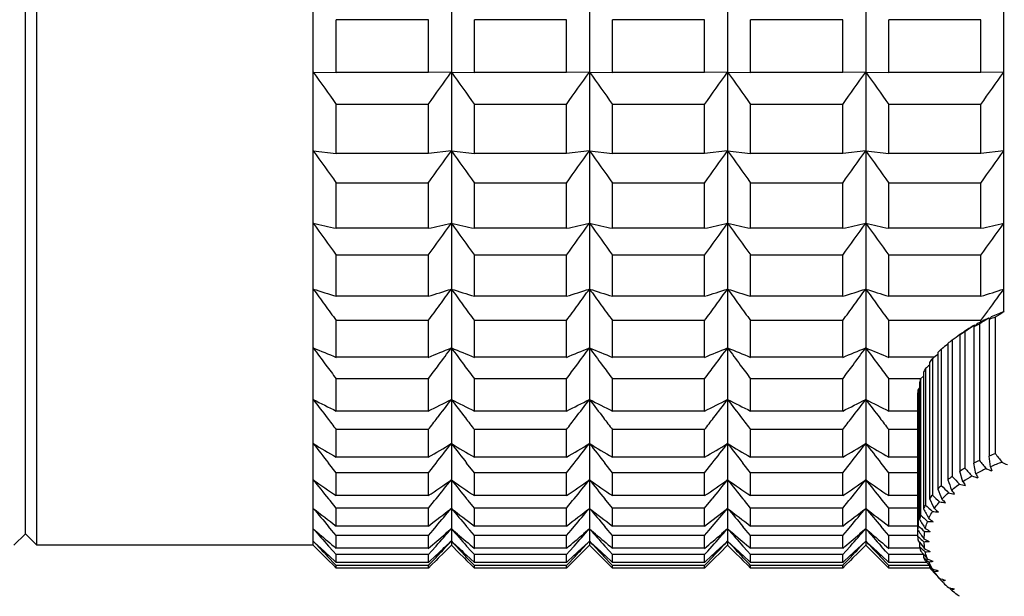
# Model space of a CAD drawing. Header units: millimetres. Extents: x 7 to 224, y -1107 to -1014.
# Tile 4 of 23: x 80 to 97, y -1094 to -1084. Entities that reach past the tile are written whole.
import ezdxf

# ---------------------------------------------------------------- set-up
doc = ezdxf.new("R2010")
doc.units = ezdxf.units.MM
doc.header["$LTSCALE"] = 16.335
doc.layers.get('0').update_dxf_attribs({"linetype": 'CONTINUOUS'})

msp = doc.modelspace()

# ---------------------------------------------------------------- linework, layer by layer
at = {"color": 3, "linetype": 'Continuous'}
for p, q in [((79.883, -1093.419), (79.883, -1034.819)), ((79.683, -1093.219), (79.683, -1035.019)), ((79.483, -1093.419), (79.683, -1093.219)), ((79.683, -1093.219), (79.883, -1093.419)), ((84.683, -1093.419), (79.883, -1093.419))]:
    msp.add_line(p, q, dxfattribs=at)
at = {"color": 7, "linetype": 'Continuous'}
for p, q in [((84.683, -1093.419), (84.683, -1034.819)), ((87.083, -1034.819), (87.083, -1093.419)), ((89.483, -1034.819), (89.483, -1093.419)), ((91.883, -1034.819), (91.883, -1093.419)), ((94.283, -1034.819), (94.283, -1093.419)), ((96.683, -1089.359), (96.683, -1034.819)), ((85.083, -1085.205), (85.083, -1084.286)), ((86.683, -1084.286), (85.083, -1084.286)), ((86.683, -1085.205), (86.683, -1084.286)), ((87.483, -1085.205), (87.483, -1084.286)), ((89.083, -1084.286), (87.483, -1084.286)), ((89.083, -1085.205), (89.083, -1084.286)), ((89.883, -1085.205), (89.883, -1084.286)), ((91.483, -1084.286), (89.883, -1084.286)), ((91.483, -1085.205), (91.483, -1084.286)), ((92.283, -1085.205), (92.283, -1084.286)), ((93.883, -1084.286), (92.283, -1084.286)), ((93.883, -1085.205), (93.883, -1084.286)), ((94.683, -1085.205), (94.683, -1084.286)), ((96.283, -1084.286), (94.683, -1084.286)), ((96.283, -1085.205), (96.283, -1084.286)), ((84.683, -1085.195), (85.083, -1085.205)), ((86.683, -1085.205), (85.083, -1085.205)), ((87.083, -1085.195), (86.683, -1085.205)), ((87.083, -1085.195), (87.483, -1085.205)), ((89.083, -1085.205), (87.483, -1085.205)), ((89.483, -1085.195), (89.083, -1085.205)), ((89.483, -1085.195), (89.883, -1085.205)), ((91.483, -1085.205), (89.883, -1085.205)), ((91.883, -1085.195), (91.483, -1085.205)), ((91.883, -1085.195), (92.283, -1085.205)), ((93.883, -1085.205), (92.283, -1085.205)), ((94.283, -1085.195), (93.883, -1085.205)), ((94.283, -1085.195), (94.683, -1085.205)), ((96.283, -1085.205), (94.683, -1085.205)), ((96.683, -1085.195), (96.283, -1085.205)), ((85.083, -1086.613), (85.083, -1085.757)), ((86.683, -1085.757), (85.083, -1085.757)), ((86.683, -1086.613), (86.683, -1085.757)), ((87.483, -1086.613), (87.483, -1085.757)), ((89.083, -1085.757), (87.483, -1085.757)), ((89.083, -1086.613), (89.083, -1085.757)), ((89.883, -1086.613), (89.883, -1085.757)), ((91.483, -1085.757), (89.883, -1085.757)), ((91.483, -1086.613), (91.483, -1085.757)), ((92.283, -1086.613), (92.283, -1085.757)), ((93.883, -1085.757), (92.283, -1085.757)), ((93.883, -1086.613), (93.883, -1085.757)), ((94.683, -1086.613), (94.683, -1085.757)), ((96.283, -1085.757), (94.683, -1085.757)), ((96.283, -1086.613), (96.283, -1085.757)), ((84.683, -1086.564), (85.083, -1086.613)), ((86.683, -1086.613), (85.083, -1086.613)), ((87.083, -1086.564), (86.683, -1086.613)), ((87.083, -1086.564), (87.483, -1086.613)), ((89.083, -1086.613), (87.483, -1086.613)), ((89.483, -1086.564), (89.083, -1086.613)), ((89.483, -1086.564), (89.883, -1086.613)), ((91.483, -1086.613), (89.883, -1086.613)), ((91.883, -1086.564), (91.483, -1086.613)), ((91.883, -1086.564), (92.283, -1086.613)), ((93.883, -1086.613), (92.283, -1086.613)), ((94.283, -1086.564), (93.883, -1086.613)), ((94.283, -1086.564), (94.683, -1086.613)), ((96.283, -1086.613), (94.683, -1086.613)), ((96.683, -1086.564), (96.283, -1086.613)), ((85.083, -1087.911), (85.083, -1087.124)), ((86.683, -1087.124), (85.083, -1087.124)), ((86.683, -1087.911), (86.683, -1087.124)), ((87.483, -1087.911), (87.483, -1087.124)), ((89.083, -1087.124), (87.483, -1087.124)), ((89.083, -1087.911), (89.083, -1087.124)), ((89.883, -1087.911), (89.883, -1087.124)), ((91.483, -1087.124), (89.883, -1087.124)), ((91.483, -1087.911), (91.483, -1087.124)), ((92.283, -1087.911), (92.283, -1087.124)), ((93.883, -1087.124), (92.283, -1087.124)), ((93.883, -1087.911), (93.883, -1087.124)), ((94.683, -1087.911), (94.683, -1087.124)), ((96.283, -1087.124), (94.683, -1087.124)), ((96.283, -1087.911), (96.283, -1087.124)), ((86.683, -1087.911), (85.083, -1087.911)), ((89.083, -1087.911), (87.483, -1087.911)), ((91.483, -1087.911), (89.883, -1087.911)), ((93.883, -1087.911), (92.283, -1087.911)), ((96.283, -1087.911), (94.683, -1087.911)), ((85.083, -1089.093), (85.083, -1088.378)), ((86.683, -1088.378), (85.083, -1088.378)), ((86.683, -1089.093), (86.683, -1088.378)), ((87.483, -1089.093), (87.483, -1088.378)), ((89.083, -1088.378), (87.483, -1088.378)), ((89.083, -1089.093), (89.083, -1088.378)), ((89.883, -1089.093), (89.883, -1088.378)), ((91.483, -1088.378), (89.883, -1088.378)), ((91.483, -1089.093), (91.483, -1088.378)), ((92.283, -1089.093), (92.283, -1088.378)), ((93.883, -1088.378), (92.283, -1088.378)), ((93.883, -1089.093), (93.883, -1088.378)), ((94.683, -1089.093), (94.683, -1088.378)), ((96.283, -1088.378), (94.683, -1088.378)), ((96.283, -1089.093), (96.283, -1088.378)), ((86.683, -1089.093), (85.083, -1089.093)), ((89.083, -1089.093), (87.483, -1089.093)), ((91.483, -1089.093), (89.883, -1089.093)), ((93.883, -1089.093), (92.283, -1089.093)), ((96.283, -1089.093), (94.683, -1089.093)), ((85.083, -1090.153), (85.083, -1089.514)), ((86.683, -1089.514), (85.083, -1089.514)), ((86.683, -1090.153), (86.683, -1089.514)), ((87.483, -1090.153), (87.483, -1089.514)), ((89.083, -1089.514), (87.483, -1089.514)), ((89.083, -1090.153), (89.083, -1089.514)), ((89.883, -1090.153), (89.883, -1089.514)), ((91.483, -1089.514), (89.883, -1089.514)), ((91.483, -1090.153), (91.483, -1089.514)), ((92.283, -1090.153), (92.283, -1089.514)), ((93.883, -1089.514), (92.283, -1089.514)), ((93.883, -1090.153), (93.883, -1089.514)), ((94.683, -1090.153), (94.683, -1089.514)), ((96.283, -1089.514), (94.683, -1089.514)), ((96.257, -1089.574), (96.257, -1091.944)), ((96.283, -1089.514), (96.351, -1089.421)), ((96.283, -1089.538), (96.283, -1089.514)), ((96.42, -1089.471), (96.413, -1089.475)), ((96.415, -1089.473), (96.42, -1089.471)), ((96.42, -1089.471), (96.444, -1089.475)), ((96.427, -1089.498), (96.437, -1089.484)), ((96.427, -1089.498), (96.427, -1091.868)), ((96.534, -1089.454), (96.534, -1091.825)), ((95.927, -1089.753), (95.918, -1089.759)), ((95.956, -1089.733), (95.927, -1089.753)), ((95.928, -1089.755), (95.943, -1089.744)), ((95.943, -1089.744), (95.948, -1089.74)), ((95.948, -1089.74), (95.958, -1089.733)), ((95.956, -1089.733), (95.958, -1089.733)), ((95.958, -1089.733), (95.966, -1089.727)), ((95.966, -1089.727), (95.989, -1089.71)), ((96.006, -1089.708), (96.006, -1092.078)), ((96.174, -1089.596), (96.151, -1089.611)), ((96.16, -1089.623), (96.16, -1091.993)), ((96.174, -1089.596), (96.187, -1089.597)), ((96.181, -1089.603), (96.187, -1089.597)), ((95.71, -1089.912), (95.71, -1092.282)), ((95.785, -1089.854), (95.785, -1092.224)), ((95.92, -1089.761), (95.92, -1092.132)), ((95.533, -1090.072), (95.533, -1092.442)), ((95.596, -1090.011), (95.596, -1092.381)), ((86.683, -1090.153), (85.083, -1090.153)), ((89.083, -1090.153), (87.483, -1090.153)), ((91.483, -1090.153), (89.883, -1090.153)), ((93.883, -1090.153), (92.283, -1090.153)), ((95.469, -1090.153), (94.683, -1090.153)), ((95.391, -1090.241), (95.391, -1092.611)), ((95.44, -1090.177), (95.44, -1092.547)), ((95.285, -1090.416), (95.285, -1092.786)), ((95.32, -1090.35), (95.32, -1092.72)), ((85.083, -1091.087), (85.083, -1090.527)), ((86.683, -1090.527), (85.083, -1090.527)), ((86.683, -1091.087), (86.683, -1090.527)), ((87.483, -1091.087), (87.483, -1090.527)), ((89.083, -1090.527), (87.483, -1090.527)), ((89.083, -1091.087), (89.083, -1090.527)), ((89.883, -1091.087), (89.883, -1090.527)), ((91.483, -1090.527), (89.883, -1090.527)), ((91.483, -1091.087), (91.483, -1090.527)), ((92.283, -1091.087), (92.283, -1090.527)), ((93.883, -1090.527), (92.283, -1090.527)), ((93.883, -1091.087), (93.883, -1090.527)), ((94.683, -1091.087), (94.683, -1090.527)), ((95.237, -1090.527), (94.683, -1090.527)), ((95.216, -1090.596), (95.216, -1092.966)), ((95.285, -1090.482), (95.237, -1090.528)), ((95.237, -1090.528), (95.237, -1092.898)), ((95.184, -1090.779), (95.184, -1093.263)), ((95.216, -1090.684), (95.192, -1090.71)), ((95.192, -1090.71), (95.192, -1093.08)), ((86.683, -1091.087), (85.083, -1091.087)), ((89.083, -1091.087), (87.483, -1091.087)), ((91.483, -1091.087), (89.883, -1091.087)), ((93.883, -1091.087), (92.283, -1091.087)), ((95.184, -1091.087), (94.683, -1091.087)), ((85.083, -1091.889), (85.083, -1091.41)), ((86.683, -1091.41), (85.083, -1091.41)), ((86.683, -1091.889), (86.683, -1091.41)), ((87.483, -1091.889), (87.483, -1091.41)), ((89.083, -1091.41), (87.483, -1091.41)), ((89.083, -1091.889), (89.083, -1091.41)), ((89.883, -1091.889), (89.883, -1091.41)), ((91.483, -1091.41), (89.883, -1091.41)), ((91.483, -1091.889), (91.483, -1091.41)), ((92.283, -1091.889), (92.283, -1091.41)), ((93.883, -1091.41), (92.283, -1091.41)), ((93.883, -1091.889), (93.883, -1091.41)), ((94.683, -1091.889), (94.683, -1091.41)), ((95.184, -1091.41), (94.683, -1091.41)), ((86.683, -1091.889), (85.083, -1091.889)), ((89.083, -1091.889), (87.483, -1091.889)), ((91.483, -1091.889), (89.883, -1091.889)), ((93.883, -1091.889), (92.283, -1091.889)), ((95.184, -1091.889), (94.683, -1091.889)), ((96.453, -1092.054), (96.427, -1091.868)), ((85.083, -1092.161), (84.948, -1091.99)), ((86.683, -1092.161), (86.817, -1091.99)), ((87.483, -1092.161), (87.348, -1091.99)), ((89.083, -1092.161), (89.217, -1091.99)), ((89.883, -1092.161), (89.748, -1091.99)), ((91.483, -1092.161), (91.617, -1091.99)), ((92.283, -1092.161), (92.148, -1091.99)), ((93.883, -1092.161), (94.017, -1091.99)), ((94.683, -1092.161), (94.548, -1091.99)), ((95.97, -1092.314), (95.92, -1092.132)), ((96.198, -1092.177), (96.16, -1091.993)), ((85.083, -1092.556), (85.083, -1092.161)), ((86.683, -1092.161), (85.083, -1092.161)), ((86.683, -1092.556), (86.683, -1092.161)), ((87.483, -1092.556), (87.483, -1092.161)), ((89.083, -1092.161), (87.483, -1092.161)), ((89.083, -1092.556), (89.083, -1092.161)), ((89.883, -1092.556), (89.883, -1092.161)), ((91.483, -1092.161), (89.883, -1092.161)), ((91.483, -1092.556), (91.483, -1092.161)), ((92.283, -1092.556), (92.283, -1092.161)), ((93.883, -1092.161), (92.283, -1092.161)), ((93.883, -1092.556), (93.883, -1092.161)), ((94.683, -1092.556), (94.683, -1092.161)), ((95.184, -1092.161), (94.683, -1092.161)), ((84.975, -1092.644), (84.948, -1092.611)), ((85.083, -1092.775), (84.975, -1092.644)), ((86.683, -1092.556), (85.083, -1092.556)), ((86.683, -1092.775), (86.79, -1092.644)), ((86.79, -1092.644), (86.817, -1092.611)), ((87.375, -1092.644), (87.348, -1092.611)), ((87.483, -1092.775), (87.375, -1092.644)), ((89.083, -1092.556), (87.483, -1092.556)), ((89.083, -1092.775), (89.19, -1092.644)), ((89.19, -1092.644), (89.217, -1092.611)), ((89.775, -1092.644), (89.748, -1092.611)), ((89.883, -1092.775), (89.775, -1092.644)), ((91.483, -1092.556), (89.883, -1092.556)), ((91.483, -1092.775), (91.59, -1092.644)), ((91.59, -1092.644), (91.617, -1092.611)), ((92.175, -1092.644), (92.148, -1092.611)), ((92.283, -1092.775), (92.175, -1092.644)), ((93.883, -1092.556), (92.283, -1092.556)), ((93.883, -1092.775), (93.99, -1092.644)), ((93.99, -1092.644), (94.017, -1092.611)), ((94.575, -1092.644), (94.548, -1092.611)), ((94.683, -1092.775), (94.575, -1092.644)), ((95.184, -1092.556), (94.683, -1092.556)), ((85.083, -1093.085), (85.083, -1092.775)), ((86.683, -1092.775), (85.083, -1092.775)), ((86.683, -1093.085), (86.683, -1092.775)), ((87.483, -1093.085), (87.483, -1092.775)), ((89.083, -1092.775), (87.483, -1092.775)), ((89.083, -1093.085), (89.083, -1092.775)), ((89.883, -1093.085), (89.883, -1092.775)), ((91.483, -1092.775), (89.883, -1092.775)), ((91.483, -1093.085), (91.483, -1092.775)), ((92.283, -1093.085), (92.283, -1092.775)), ((93.883, -1092.775), (92.283, -1092.775)), ((93.883, -1093.085), (93.883, -1092.775)), ((94.683, -1093.085), (94.683, -1092.775)), ((95.184, -1092.775), (94.683, -1092.775)), ((84.683, -1093.134), (84.788, -1093.223)), ((85.001, -1093.154), (84.948, -1093.092)), ((85.083, -1093.25), (85.001, -1093.154)), ((86.683, -1093.085), (85.083, -1093.085)), ((86.683, -1093.25), (86.764, -1093.154)), ((86.764, -1093.154), (86.817, -1093.092)), ((87.083, -1093.134), (86.977, -1093.223)), ((87.083, -1093.134), (87.188, -1093.223)), ((87.401, -1093.154), (87.348, -1093.092)), ((87.483, -1093.25), (87.401, -1093.154)), ((89.083, -1093.085), (87.483, -1093.085)), ((89.083, -1093.25), (89.164, -1093.154)), ((89.164, -1093.154), (89.217, -1093.092)), ((89.483, -1093.134), (89.377, -1093.223)), ((89.483, -1093.134), (89.588, -1093.223)), ((89.801, -1093.154), (89.748, -1093.092)), ((89.883, -1093.25), (89.801, -1093.154)), ((91.483, -1093.085), (89.883, -1093.085)), ((91.483, -1093.25), (91.564, -1093.154)), ((91.564, -1093.154), (91.617, -1093.092)), ((91.883, -1093.134), (91.777, -1093.223)), ((91.883, -1093.134), (91.988, -1093.223)), ((92.201, -1093.154), (92.148, -1093.092)), ((92.283, -1093.25), (92.201, -1093.154)), ((93.883, -1093.085), (92.283, -1093.085)), ((93.883, -1093.25), (93.964, -1093.154)), ((93.964, -1093.154), (94.017, -1093.092)), ((94.283, -1093.134), (94.177, -1093.223)), ((94.283, -1093.134), (94.388, -1093.223)), ((94.601, -1093.154), (94.548, -1093.092)), ((94.683, -1093.25), (94.601, -1093.154)), ((95.184, -1093.085), (94.683, -1093.085)), ((84.683, -1093.347), (84.718, -1093.38)), ((85.083, -1093.472), (85.083, -1093.25)), ((86.683, -1093.25), (85.083, -1093.25)), ((86.683, -1093.472), (86.683, -1093.25)), ((87.083, -1093.347), (87.047, -1093.38)), ((87.083, -1093.347), (87.118, -1093.38)), ((87.483, -1093.472), (87.483, -1093.25)), ((89.083, -1093.25), (87.483, -1093.25)), ((89.083, -1093.472), (89.083, -1093.25)), ((89.483, -1093.347), (89.447, -1093.38)), ((89.483, -1093.347), (89.518, -1093.38)), ((89.883, -1093.472), (89.883, -1093.25)), ((91.483, -1093.25), (89.883, -1093.25)), ((91.483, -1093.472), (91.483, -1093.25)), ((91.883, -1093.347), (91.847, -1093.38)), ((91.883, -1093.347), (91.918, -1093.38)), ((92.283, -1093.472), (92.283, -1093.25)), ((93.883, -1093.25), (92.283, -1093.25)), ((93.883, -1093.472), (93.883, -1093.25)), ((94.283, -1093.347), (94.247, -1093.38)), ((94.283, -1093.347), (94.318, -1093.38)), ((94.683, -1093.472), (94.683, -1093.25)), ((95.184, -1093.25), (94.683, -1093.25)), ((95.216, -1093.364), (95.192, -1093.332)), ((95.266, -1093.335), (95.292, -1093.357)), ((84.683, -1093.419), (84.815, -1093.551)), ((85.028, -1093.521), (84.948, -1093.432)), ((85.083, -1093.582), (85.028, -1093.521)), ((86.683, -1093.472), (85.083, -1093.472)), ((86.683, -1093.582), (86.738, -1093.521)), ((86.738, -1093.521), (86.817, -1093.432)), ((87.083, -1093.419), (86.951, -1093.551)), ((87.083, -1093.419), (87.215, -1093.551)), ((87.428, -1093.521), (87.348, -1093.432)), ((87.483, -1093.582), (87.428, -1093.521)), ((89.083, -1093.472), (87.483, -1093.472)), ((89.083, -1093.582), (89.138, -1093.521)), ((89.138, -1093.521), (89.217, -1093.432)), ((89.483, -1093.419), (89.351, -1093.551)), ((89.483, -1093.419), (89.615, -1093.551)), ((89.828, -1093.521), (89.748, -1093.432)), ((89.883, -1093.582), (89.828, -1093.521)), ((91.483, -1093.472), (89.883, -1093.472)), ((91.483, -1093.582), (91.538, -1093.521)), ((91.538, -1093.521), (91.617, -1093.432)), ((91.883, -1093.419), (91.751, -1093.551)), ((91.883, -1093.419), (92.015, -1093.551)), ((92.228, -1093.521), (92.148, -1093.432)), ((92.283, -1093.582), (92.228, -1093.521)), ((93.883, -1093.472), (92.283, -1093.472)), ((93.883, -1093.582), (93.938, -1093.521)), ((93.938, -1093.521), (94.017, -1093.432)), ((94.283, -1093.419), (94.151, -1093.551)), ((94.283, -1093.419), (94.415, -1093.551)), ((94.628, -1093.521), (94.548, -1093.432)), ((94.683, -1093.582), (94.628, -1093.521)), ((95.216, -1093.472), (94.683, -1093.472)), ((95.216, -1093.364), (95.216, -1093.446)), ((95.285, -1093.572), (95.237, -1093.514)), ((95.283, -1093.505), (95.284, -1093.506)), ((95.284, -1093.506), (95.316, -1093.534)), ((84.815, -1093.551), (84.91, -1093.645)), ((84.91, -1093.645), (84.948, -1093.683)), ((84.948, -1093.629), (84.933, -1093.613)), ((84.948, -1093.593), (85.083, -1093.716)), ((85.055, -1093.742), (84.948, -1093.629)), ((84.948, -1093.683), (85.033, -1093.767)), ((85.083, -1093.716), (85.083, -1093.582)), ((86.683, -1093.582), (85.083, -1093.582)), ((86.683, -1093.716), (86.683, -1093.582)), ((86.817, -1093.593), (86.683, -1093.716)), ((86.71, -1093.742), (86.817, -1093.629)), ((86.817, -1093.683), (86.733, -1093.767)), ((86.817, -1093.629), (86.833, -1093.613)), ((86.855, -1093.645), (86.817, -1093.683)), ((86.951, -1093.551), (86.855, -1093.645)), ((87.215, -1093.551), (87.31, -1093.645)), ((87.31, -1093.645), (87.348, -1093.683)), ((87.348, -1093.629), (87.333, -1093.613)), ((87.348, -1093.593), (87.483, -1093.716)), ((87.455, -1093.742), (87.348, -1093.629)), ((87.348, -1093.683), (87.433, -1093.767)), ((87.483, -1093.716), (87.483, -1093.582)), ((89.083, -1093.582), (87.483, -1093.582)), ((89.083, -1093.716), (89.083, -1093.582)), ((89.217, -1093.593), (89.083, -1093.716)), ((89.11, -1093.742), (89.217, -1093.629)), ((89.217, -1093.683), (89.133, -1093.767)), ((89.217, -1093.629), (89.233, -1093.613)), ((89.255, -1093.645), (89.217, -1093.683)), ((89.351, -1093.551), (89.255, -1093.645)), ((89.615, -1093.551), (89.71, -1093.645)), ((89.71, -1093.645), (89.748, -1093.683)), ((89.748, -1093.629), (89.733, -1093.613)), ((89.748, -1093.593), (89.883, -1093.716)), ((89.855, -1093.742), (89.748, -1093.629)), ((89.748, -1093.683), (89.833, -1093.767)), ((89.883, -1093.716), (89.883, -1093.582)), ((91.483, -1093.582), (89.883, -1093.582)), ((91.483, -1093.716), (91.483, -1093.582)), ((91.617, -1093.593), (91.483, -1093.716)), ((91.51, -1093.742), (91.617, -1093.629)), ((91.617, -1093.683), (91.533, -1093.767)), ((91.617, -1093.629), (91.633, -1093.613)), ((91.655, -1093.645), (91.617, -1093.683)), ((91.751, -1093.551), (91.655, -1093.645)), ((92.015, -1093.551), (92.11, -1093.645)), ((92.11, -1093.645), (92.148, -1093.683)), ((92.148, -1093.629), (92.133, -1093.613)), ((92.148, -1093.593), (92.283, -1093.716)), ((92.255, -1093.742), (92.148, -1093.629)), ((92.148, -1093.683), (92.233, -1093.767)), ((92.283, -1093.716), (92.283, -1093.582)), ((93.883, -1093.582), (92.283, -1093.582)), ((93.883, -1093.716), (93.883, -1093.582)), ((94.017, -1093.593), (93.883, -1093.716)), ((93.91, -1093.742), (94.017, -1093.629)), ((94.017, -1093.683), (93.933, -1093.767)), ((94.017, -1093.629), (94.033, -1093.613)), ((94.055, -1093.645), (94.017, -1093.683)), ((94.151, -1093.551), (94.055, -1093.645)), ((94.415, -1093.551), (94.51, -1093.645)), ((94.51, -1093.645), (94.548, -1093.683)), ((94.548, -1093.629), (94.533, -1093.613)), ((94.548, -1093.593), (94.683, -1093.716)), ((94.655, -1093.742), (94.548, -1093.629)), ((94.548, -1093.683), (94.633, -1093.767)), ((94.683, -1093.716), (94.683, -1093.582)), ((95.285, -1093.582), (94.683, -1093.582)), ((95.285, -1093.572), (95.285, -1093.626)), ((95.34, -1093.675), (95.347, -1093.682)), ((95.347, -1093.682), (95.377, -1093.709)), ((85.033, -1093.767), (85.083, -1093.816)), ((85.083, -1093.772), (85.055, -1093.742)), ((86.683, -1093.716), (85.083, -1093.716)), ((85.083, -1093.816), (85.083, -1093.772)), ((86.683, -1093.772), (85.083, -1093.772)), ((86.683, -1093.816), (85.083, -1093.816)), ((86.683, -1093.772), (86.71, -1093.742)), ((86.733, -1093.767), (86.683, -1093.816)), ((86.683, -1093.816), (86.683, -1093.772)), ((87.433, -1093.767), (87.483, -1093.816)), ((87.483, -1093.772), (87.455, -1093.742)), ((89.083, -1093.716), (87.483, -1093.716)), ((87.483, -1093.816), (87.483, -1093.772)), ((89.083, -1093.772), (87.483, -1093.772)), ((89.083, -1093.816), (87.483, -1093.816)), ((89.083, -1093.772), (89.11, -1093.742)), ((89.133, -1093.767), (89.083, -1093.816)), ((89.083, -1093.816), (89.083, -1093.772)), ((89.833, -1093.767), (89.883, -1093.816)), ((89.883, -1093.772), (89.855, -1093.742)), ((91.483, -1093.716), (89.883, -1093.716)), ((89.883, -1093.816), (89.883, -1093.772)), ((91.483, -1093.772), (89.883, -1093.772)), ((91.483, -1093.816), (89.883, -1093.816)), ((91.483, -1093.772), (91.51, -1093.742)), ((91.533, -1093.767), (91.483, -1093.816)), ((91.483, -1093.816), (91.483, -1093.772)), ((92.233, -1093.767), (92.283, -1093.816)), ((92.283, -1093.772), (92.255, -1093.742)), ((93.883, -1093.716), (92.283, -1093.716)), ((92.283, -1093.816), (92.283, -1093.772)), ((93.883, -1093.772), (92.283, -1093.772)), ((93.883, -1093.816), (92.283, -1093.816)), ((93.883, -1093.772), (93.91, -1093.742)), ((93.933, -1093.767), (93.883, -1093.816)), ((93.883, -1093.816), (93.883, -1093.772)), ((94.633, -1093.767), (94.683, -1093.816)), ((94.683, -1093.772), (94.655, -1093.742)), ((95.341, -1093.716), (94.683, -1093.716)), ((94.683, -1093.816), (94.683, -1093.772)), ((95.391, -1093.772), (94.683, -1093.772)), ((95.402, -1093.816), (94.683, -1093.816)), ((95.391, -1093.772), (95.391, -1093.801)), ((95.442, -1093.83), (95.391, -1093.772)), ((95.391, -1093.801), (95.419, -1093.827)), ((95.419, -1093.827), (95.447, -1093.854)), ((95.447, -1093.854), (95.474, -1093.88)), ((95.533, -1093.964), (95.533, -1093.97)), ((95.536, -1093.967), (95.533, -1093.964)), ((95.535, -1093.971), (95.533, -1093.97)), ((95.533, -1093.97), (95.558, -1093.995)), ((95.564, -1093.997), (95.536, -1093.967)), ((95.558, -1093.995), (95.562, -1093.999)), ((95.562, -1093.999), (95.582, -1094.02)), ((95.582, -1094.02), (95.607, -1094.044)), ((95.633, -1094.072), (95.607, -1094.044)), ((95.72, -1094.156), (95.736, -1094.159)), ((95.736, -1094.159), (95.752, -1094.178)), ((95.752, -1094.178), (95.773, -1094.201))]:
    msp.add_line(p, q, dxfattribs=at)
for centre, radius, start, end in [((174.963, -1021.344), 110.578, 215.27011, 215.62747), ((-3.198, -1021.344), 110.578, 324.37253, 324.72989), ((177.363, -1021.344), 110.578, 215.27011, 215.62747), ((-0.798, -1021.344), 110.578, 324.37253, 324.72989), ((179.763, -1021.344), 110.578, 215.27011, 215.62747), ((1.602, -1021.344), 110.578, 324.37253, 324.72989), ((182.163, -1021.344), 110.578, 215.27011, 215.62747), ((4.002, -1021.344), 110.578, 324.37253, 324.72989), ((184.563, -1021.344), 110.578, 215.27011, 215.62747), ((6.402, -1021.344), 110.578, 324.37253, 324.72989), ((174.527, -1022.788), 110.179, 215.36904, 215.72683), ((-2.762, -1022.788), 110.179, 324.27317, 324.63096), ((176.927, -1022.788), 110.179, 215.36904, 215.72683), ((-0.362, -1022.788), 110.179, 324.27317, 324.63096), ((179.327, -1022.788), 110.179, 215.36904, 215.72683), ((2.038, -1022.788), 110.179, 324.27317, 324.63096), ((181.727, -1022.788), 110.179, 215.36904, 215.72683), ((4.438, -1022.788), 110.179, 324.27317, 324.63096), ((184.127, -1022.788), 110.179, 215.36904, 215.72683), ((6.838, -1022.788), 110.179, 324.27317, 324.63096), ((116.643, -943.343), 147.973, 257.52632, 257.6849), ((173.518, -1024.22), 109.256, 215.60129, 215.96006), ((-1.752, -1024.22), 109.256, 324.03994, 324.39871), ((55.122, -943.343), 147.973, 282.3151, 282.47368), ((119.043, -943.343), 147.973, 257.52632, 257.6849), ((175.918, -1024.22), 109.256, 215.60129, 215.96006), ((0.648, -1024.22), 109.256, 324.03994, 324.39871), ((57.522, -943.343), 147.973, 282.3151, 282.47368), ((121.443, -943.343), 147.973, 257.52632, 257.6849), ((178.318, -1024.22), 109.256, 215.60129, 215.96006), ((3.048, -1024.22), 109.256, 324.03994, 324.39871), ((59.922, -943.343), 147.973, 282.3151, 282.47368), ((123.843, -943.343), 147.973, 257.52632, 257.6849), ((180.718, -1024.22), 109.256, 215.60129, 215.96006), ((5.448, -1024.22), 109.256, 324.03994, 324.39871), ((62.322, -943.343), 147.973, 282.3151, 282.47368), ((126.243, -943.343), 147.973, 257.52632, 257.6849), ((183.118, -1024.22), 109.256, 215.60129, 215.96006), ((7.848, -1024.22), 109.256, 324.03994, 324.39871), ((64.722, -943.343), 147.973, 282.3151, 282.47368), ((118.206, -983.58), 110.59, 252.35402, 252.57136), ((170.781, -1026.484), 106.381, 215.96905, 216.15111), ((53.559, -983.58), 110.59, 287.42864, 287.64598), ((0.985, -1026.484), 106.381, 323.84889, 324.03095), ((120.606, -983.58), 110.59, 252.35402, 252.57136), ((173.181, -1026.484), 106.381, 215.96905, 216.15111), ((55.959, -983.58), 110.59, 287.42864, 287.64598), ((3.385, -1026.484), 106.381, 323.84889, 324.03095), ((123.006, -983.58), 110.59, 252.35402, 252.57136), ((175.581, -1026.484), 106.381, 215.96905, 216.15111), ((58.359, -983.58), 110.59, 287.42864, 287.64598), ((5.785, -1026.484), 106.381, 323.84889, 324.03095), ((125.406, -983.58), 110.59, 252.35402, 252.57136), ((177.981, -1026.484), 106.381, 215.96905, 216.15111), ((60.759, -983.58), 110.59, 287.42864, 287.64598), ((8.185, -1026.484), 106.381, 323.84889, 324.03095), ((127.806, -983.58), 110.59, 252.35402, 252.57136), ((180.381, -1026.484), 106.381, 215.96905, 216.15111), ((63.159, -983.58), 110.59, 287.42864, 287.64598), ((10.585, -1026.484), 106.381, 323.84889, 324.03095), ((173.152, -1024.752), 109.318, 216.1511, 216.32933), ((-1.387, -1024.752), 109.318, 323.67067, 323.8489), ((175.552, -1024.752), 109.318, 216.1511, 216.32933), ((1.013, -1024.752), 109.318, 323.67067, 323.8489), ((177.952, -1024.752), 109.318, 216.1511, 216.32933), ((3.413, -1024.752), 109.318, 323.67067, 323.8489), ((180.352, -1024.752), 109.318, 216.1511, 216.32933), ((5.813, -1024.752), 109.318, 323.67067, 323.8489), ((182.752, -1024.752), 109.318, 216.1511, 216.32933), ((8.621, -1025.05), 108.813, 323.73122, 323.84912), ((98.04, -1093.021), 3.902, 110.2381, 113.8471), ((108.442, -1108.862), 22.77, 121.0707, 121.5312), ((97.764, -1092.71), 3.479, 115.6686, 117.4615), ((98.804, -1092.453), 3.873, 131.996, 132.4979), ((97.774, -1092.438), 3.261, 114.6183, 118.5993), ((110.114, -1111.203), 25.687, 122.2365, 122.6482), ((98.036, -1093.319), 4.147, 111.245, 112.8402), ((99.067, -1091.495), 3.31, 142.3925, 142.5964), ((98.884, -1091.354), 3.079, 141.8481, 142.3965), ((114.164, -1115.541), 31.585, 125.2869, 125.583), ((97.45, -1092.143), 2.831, 120.976, 122.7223), ((97.386, -1091.776), 2.494, 123.7079, 124.0542), ((97.5, -1092.226), 2.928, 120.6761, 120.9806), ((97.481, -1091.92), 2.667, 119.9183, 123.6855), ((112.039, -1113.473), 28.667, 123.6559, 124.0047), ((99.083, -1092.757), 4.286, 132.6218, 133.0083), ((116.541, -1117.432), 34.505, 127.1333, 127.3728), ((97.144, -1091.696), 2.29, 126.4095, 128.7782), ((120.292, -1003.86), 93.2, 247.53773, 247.80357), ((168.841, -1027.76), 104.667, 216.48032, 216.6832), ((51.473, -1003.86), 93.2, 292.19643, 292.46227), ((2.924, -1027.76), 104.667, 323.3168, 323.51968), ((122.692, -1003.86), 93.2, 247.53773, 247.80357), ((171.241, -1027.76), 104.667, 216.48032, 216.6832), ((53.873, -1003.86), 93.2, 292.19643, 292.46227), ((5.324, -1027.76), 104.667, 323.3168, 323.51968), ((125.092, -1003.86), 93.2, 247.53773, 247.80357), ((173.641, -1027.76), 104.667, 216.48032, 216.6832), ((56.273, -1003.86), 93.2, 292.19643, 292.46227), ((7.724, -1027.76), 104.667, 323.3168, 323.51968), ((127.492, -1003.86), 93.2, 247.53773, 247.80357), ((176.041, -1027.76), 104.667, 216.48032, 216.6832), ((58.673, -1003.86), 93.2, 292.19643, 292.46227), ((10.124, -1027.76), 104.667, 323.3168, 323.51968), ((129.892, -1003.86), 93.2, 247.53773, 247.80357), ((178.441, -1027.76), 104.667, 216.48032, 216.6832), ((119.173, -1119.099), 37.413, 129.1864, 129.3705), ((96.835, -1091.336), 1.815, 133.0767, 135.8421), ((96.555, -1091.083), 1.437, 140.8699, 144.1012), ((171.174, -1026.022), 107.576, 216.68301, 216.84241), ((0.591, -1026.022), 107.576, 323.15759, 323.31699), ((173.574, -1026.022), 107.576, 216.68301, 216.84241), ((2.991, -1026.022), 107.576, 323.15759, 323.31699), ((175.974, -1026.022), 107.576, 216.68301, 216.84241), ((5.391, -1026.022), 107.576, 323.15759, 323.31699), ((178.374, -1026.022), 107.576, 216.68301, 216.84241), ((7.791, -1026.022), 107.576, 323.15759, 323.31699), ((180.774, -1026.022), 107.576, 216.68301, 216.84241), ((96.323, -1090.93), 1.159, 149.9479, 153.6786), ((122.068, -1120.501), 40.306, 131.4425, 131.5767), ((96.158, -1090.857), 0.978, 160.3326, 164.5142), ((96.069, -1090.837), 0.887, 171.7823, 176.2504), ((122.86, -1015.55), 84.457, 243.12554, 243.42935), ((166.425, -1028.972), 102.543, 217.14143, 217.36642), ((48.905, -1015.55), 84.457, 296.57065, 296.87446), ((5.341, -1028.972), 102.543, 322.63358, 322.85857), ((125.26, -1015.55), 84.457, 243.12554, 243.42935), ((168.825, -1028.972), 102.543, 217.14143, 217.36642), ((51.305, -1015.55), 84.457, 296.57065, 296.87446), ((7.741, -1028.972), 102.543, 322.63358, 322.85857), ((127.66, -1015.55), 84.457, 243.12554, 243.42935), ((171.225, -1028.972), 102.543, 217.14143, 217.36642), ((53.705, -1015.55), 84.457, 296.57065, 296.87446), ((10.141, -1028.972), 102.543, 322.63358, 322.85857), ((130.06, -1015.55), 84.457, 243.12554, 243.42935), ((173.625, -1028.972), 102.543, 217.14143, 217.36642), ((56.105, -1015.55), 84.457, 296.57065, 296.87446), ((12.541, -1028.972), 102.543, 322.63358, 322.85857), ((132.46, -1015.55), 84.457, 243.12554, 243.42935), ((176.025, -1028.972), 102.543, 217.14143, 217.36642), ((168.709, -1027.228), 105.417, 217.36603, 217.50574), ((3.056, -1027.228), 105.417, 322.49426, 322.63397), ((171.109, -1027.228), 105.417, 217.36603, 217.50574), ((5.456, -1027.228), 105.417, 322.49426, 322.63397), ((173.509, -1027.228), 105.417, 217.36603, 217.50574), ((7.856, -1027.228), 105.417, 322.49426, 322.63397), ((175.909, -1027.228), 105.417, 217.36603, 217.50574), ((10.256, -1027.228), 105.417, 322.49426, 322.63397), ((178.309, -1027.228), 105.417, 217.36603, 217.50574), ((125.861, -1022.749), 80.27, 239.13634, 239.46838), ((163.565, -1030.105), 100.052, 217.96233, 218.20866), ((45.904, -1022.749), 80.27, 300.53162, 300.86366), ((8.2, -1030.105), 100.052, 321.79134, 322.03767), ((128.261, -1022.749), 80.27, 239.13634, 239.46838), ((165.965, -1030.105), 100.052, 217.96233, 218.20866), ((48.304, -1022.749), 80.27, 300.53162, 300.86366), ((10.6, -1030.105), 100.052, 321.79134, 322.03767), ((130.661, -1022.749), 80.27, 239.13634, 239.46838), ((168.365, -1030.105), 100.052, 217.96233, 218.20866), ((50.704, -1022.749), 80.27, 300.53162, 300.86366), ((13, -1030.105), 100.052, 321.79134, 322.03767), ((133.061, -1022.749), 80.27, 239.13634, 239.46838), ((170.765, -1030.105), 100.052, 217.96233, 218.20866), ((53.104, -1022.749), 80.27, 300.53162, 300.86366), ((15.4, -1030.105), 100.052, 321.79134, 322.03767), ((135.461, -1022.749), 80.27, 239.13634, 239.46838), ((173.165, -1030.105), 100.052, 217.96233, 218.20866), ((97.746, -1095.044), 3.438, 115.658, 117.4721), ((132.239, -1062.528), 46.476, 219.2668, 219.4969), ((98.021, -1095.65), 4.104, 111.2368, 112.8485), ((98.035, -1095.681), 3.957, 110.5204, 113.5648), ((136.358, -1061.812), 49.867, 217.0027, 217.2193), ((102.659, -1078.793), 14.488, 245.4864, 245.8997), ((97.441, -1094.498), 2.813, 120.6562, 122.7302), ((128.545, -1063.476), 43.322, 221.3157, 221.5591), ((97.768, -1095.095), 3.313, 114.8505, 118.2796), ((101.636, -1078.484), 14.587, 248.861, 249.2779), ((119.942, -1085.1), 24.497, 196.4911, 196.6688), ((129.236, -1027.297), 78.793, 235.5665, 235.91842), ((160.213, -1031.217), 97.129, 218.9554, 219.20368), ((42.529, -1027.297), 78.793, 304.08158, 304.4335), ((11.552, -1031.217), 97.129, 320.79632, 321.0446), ((131.636, -1027.297), 78.793, 235.5665, 235.91842), ((162.613, -1031.217), 97.129, 218.9554, 219.20368), ((44.929, -1027.297), 78.793, 304.08158, 304.4335), ((13.952, -1031.217), 97.129, 320.79632, 321.0446), ((134.036, -1027.297), 78.793, 235.5665, 235.91842), ((165.013, -1031.217), 97.129, 218.9554, 219.20368), ((47.329, -1027.297), 78.793, 304.08158, 304.4335), ((16.352, -1031.217), 97.129, 320.79632, 321.0446), ((136.436, -1027.297), 78.793, 235.5665, 235.91842), ((167.413, -1031.217), 97.129, 218.9554, 219.20368), ((49.729, -1027.297), 78.793, 304.08158, 304.4335), ((18.752, -1031.217), 97.129, 320.79632, 321.0446), ((138.836, -1027.297), 78.793, 235.5665, 235.91842), ((169.813, -1031.217), 97.129, 218.9554, 219.20368), ((97.124, -1094.041), 2.257, 126.3925, 128.7952), ((183.075, -1061.986), 92.469, 199.12541, 199.24281), ((125.191, -1064.664), 40.302, 223.1451, 223.4019), ((97.472, -1094.569), 2.709, 119.7317, 123.6547), ((109.095, -1084.346), 15.354, 211.2606, 211.5642), ((100.618, -1078.371), 14.554, 252.0342, 252.4558), ((112.648, -1084.797), 18.03, 204.1637, 204.4126), ((96.817, -1093.688), 1.788, 133.0562, 135.8626), ((168.839, -1061.956), 79.393, 202.58162, 202.71879), ((122.122, -1066.087), 37.35, 224.7481, 225.0189), ((106.981, -1083.789), 14.171, 217.7293, 218.0724), ((99.615, -1078.474), 14.368, 255.0538, 255.4813), ((96.539, -1093.441), 1.417, 140.8467, 144.1244), ((158.574, -1061.984), 70.215, 205.8611, 206.01654), ((119.305, -1067.735), 34.426, 226.1145, 226.3998), ((97.719, -1079.353), 13.485, 260.8071, 261.2531), ((105.546, -1083.16), 13.72, 223.5769, 223.9468), ((98.642, -1078.802), 14.013, 257.9639, 258.3994), ((132.919, -1030.148), 79.053, 232.39724, 232.76228), ((156.555, -1032.179), 94.01, 220.13598, 220.38619), ((38.846, -1030.148), 79.053, 307.23772, 307.60276), ((15.21, -1032.179), 94.01, 319.61381, 319.86402), ((135.319, -1030.148), 79.053, 232.39724, 232.76228), ((158.955, -1032.179), 94.01, 220.13598, 220.38619), ((41.246, -1030.148), 79.053, 307.23772, 307.60276), ((17.61, -1032.179), 94.01, 319.61381, 319.86402), ((137.719, -1030.148), 79.053, 232.39724, 232.76228), ((161.355, -1032.179), 94.01, 220.13598, 220.38619), ((43.646, -1030.148), 79.053, 307.23772, 307.60276), ((20.01, -1032.179), 94.01, 319.61381, 319.86402), ((140.119, -1030.148), 79.053, 232.39724, 232.76228), ((163.755, -1032.179), 94.01, 220.13598, 220.38619), ((46.046, -1030.148), 79.053, 307.23772, 307.60276), ((22.41, -1032.179), 94.01, 319.61381, 319.86402), ((142.519, -1030.148), 79.053, 232.39724, 232.76228), ((166.155, -1032.179), 94.01, 220.13598, 220.38619), ((96.311, -1093.294), 1.145, 149.9248, 153.7016), ((150.751, -1062.103), 63.388, 208.95064, 209.12297), ((116.722, -1069.585), 31.516, 227.2284, 227.5293), ((96.862, -1080.12), 12.791, 263.6265, 264.0859), ((104.464, -1082.497), 13.66, 228.8477, 229.2351), ((96.15, -1093.225), 0.969, 160.3148, 164.5321), ((144.522, -1062.346), 58.041, 211.84109, 212.0291), ((114.363, -1071.607), 28.62, 228.067, 228.385), ((96.091, -1081.082), 11.945, 266.4678, 266.9442), ((103.57, -1081.839), 13.808, 233.6053, 234.0036), ((152.662, -1032.944), 90.796, 221.52229, 221.77423), ((19.103, -1032.944), 90.796, 318.22577, 318.47771), ((155.062, -1032.944), 90.796, 221.52229, 221.77423), ((21.503, -1032.944), 90.796, 318.22577, 318.47771), ((157.462, -1032.944), 90.796, 221.52229, 221.77423), ((23.903, -1032.944), 90.796, 318.22577, 318.47771), ((159.862, -1032.944), 90.796, 221.52229, 221.77423), ((26.303, -1032.944), 90.796, 318.22577, 318.47771), ((162.262, -1032.944), 90.796, 221.52229, 221.77423), ((96.069, -1093.207), 0.887, 171.7823, 176.2504), ((139.382, -1062.743), 53.647, 214.5264, 214.7291), ((112.224, -1073.762), 25.754, 228.5977, 228.9343), ((96.149, -1093.331), 0.857, 169.8031, 178.2296), ((95.424, -1082.213), 10.967, 269.3826, 269.8802), ((102.776, -1081.227), 14.045, 237.9194, 238.3246), ((148.537, -1033.519), 87.503, 223.13561, 223.37458), ((137.283, -1031.322), 81.164, 229.70096, 229.97305), ((34.482, -1031.322), 81.164, 310.02695, 310.29904), ((23.228, -1033.519), 87.503, 316.62542, 316.86439), ((150.937, -1033.519), 87.503, 223.13561, 223.37458), ((139.683, -1031.322), 81.164, 229.70096, 229.97305), ((36.882, -1031.322), 81.164, 310.02695, 310.29904), ((25.628, -1033.519), 87.503, 316.62542, 316.86439), ((153.337, -1033.519), 87.503, 223.13561, 223.37458), ((142.083, -1031.322), 81.164, 229.70096, 229.97305), ((39.282, -1031.322), 81.164, 310.02695, 310.29904), ((28.028, -1033.519), 87.503, 316.62542, 316.86439), ((155.737, -1033.519), 87.503, 223.13561, 223.37458), ((144.483, -1031.322), 81.164, 229.70096, 229.97305), ((41.682, -1031.322), 81.164, 310.02695, 310.29904), ((30.428, -1033.519), 87.503, 316.62542, 316.86439), ((158.137, -1033.519), 87.503, 223.13561, 223.37458), ((146.883, -1031.322), 81.164, 229.70096, 229.97305), ((96.069, -1093.205), 0.887, 183.7496, 188.2177), ((110.514, -1075.768), 23.261, 228.7758, 229.0439), ((102.033, -1080.703), 14.292, 241.8585, 242.2682), ((140.498, -1033.186), 82.065, 227.17981, 227.39814), ((31.267, -1033.186), 82.065, 312.60186, 312.82019), ((142.898, -1033.186), 82.065, 227.17981, 227.39814), ((33.667, -1033.186), 82.065, 312.60186, 312.82019), ((145.298, -1033.186), 82.065, 227.17981, 227.39814), ((36.067, -1033.186), 82.065, 312.60186, 312.82019), ((147.698, -1033.186), 82.065, 227.17981, 227.39814), ((38.467, -1033.186), 82.065, 312.60186, 312.82019), ((150.098, -1033.186), 82.065, 227.17981, 227.39814), ((134.567, -1063.66), 49.303, 217.047, 217.22), ((96.158, -1093.185), 0.978, 195.4858, 199.6674), ((108.873, -1077.99), 20.625, 228.5345, 228.784), ((94.873, -1083.478), 9.888, 272.4324, 272.9562), ((96.154, -1093.33), 0.862, 181.7945, 190.1728), ((101.317, -1080.3), 14.488, 245.4864, 245.8997), ((130.447, -1064.733), 45.476, 219.3576, 219.4982), ((96.323, -1093.112), 1.159, 206.3214, 210.0521), ((107.441, -1080.226), 18.092, 227.7845, 228.0199), ((94.449, -1084.835), 8.742, 275.6952, 276.251), ((128.626, -1064.415), 44.344, 221.3172, 221.4554), ((100.616, -1080.053), 14.587, 248.861, 249.2779), ((94.157, -1086.239), 7.569, 279.2746, 279.8694), ((96.523, -1092.983), 1.397, 215.8698, 217.5203), ((96.555, -1092.958), 1.437, 217.5152, 218.0855), ((96.58, -1092.938), 1.469, 218.0872, 219.121), ((125.255, -1065.92), 40.864, 223.1461, 223.3366), ((99.931, -1079.985), 14.554, 252.0342, 252.4558), ((93.998, -1087.642), 6.41, 283.3153, 283.9569), ((99.27, -1080.115), 14.368, 255.0538, 255.4813), ((93.963, -1088.993), 5.312, 288.0283, 288.7248), ((96.922, -1092.816), 1.8, 224.2495, 228.1083), ((98.643, -1080.45), 14.014, 258.0279, 258.3994), ((94.034, -1090.247), 4.32, 293.7314, 294.4889)]:
    msp.add_arc(centre, radius, start, end, dxfattribs=at)
for points, knots in [([(95.773, -1092.461), (95.783, -1092.452), (95.828, -1092.415), (95.874, -1092.381), (95.909, -1092.356)], [0, 0, 0, 0, 0.0422342, 0.1723863, 0.1723863, 0.1723863, 0.1723863]), ([(95.474, -1092.782), (95.481, -1092.772), (95.51, -1092.732), (95.54, -1092.694), (95.564, -1092.665)], [0, 0, 0, 0, 0.0361734, 0.1476072, 0.1476072, 0.1476072, 0.1476072]), ([(95.607, -1092.618), (95.615, -1092.608), (95.652, -1092.57), (95.691, -1092.533), (95.72, -1092.506)], [0, 0, 0, 0, 0.0390611, 0.159529, 0.159529, 0.159529, 0.159529]), ([(95.377, -1092.953), (95.382, -1092.943), (95.402, -1092.901), (95.424, -1092.861), (95.442, -1092.832)], [0, 0, 0, 0, 0.0337855, 0.137449, 0.137449, 0.137449, 0.137449]), ([(95.316, -1093.128), (95.319, -1093.118), (95.33, -1093.076), (95.344, -1093.034), (95.356, -1093.004)], [0, 0, 0, 0, 0.0321233, 0.1299569, 0.1299569, 0.1299569, 0.1299569]), ([(95.356, -1093.658), (95.352, -1093.648), (95.336, -1093.607), (95.324, -1093.566), (95.316, -1093.534)], [0, 0, 0, 0, 0.0329003, 0.129956, 0.129956, 0.129956, 0.129956]), ([(95.442, -1093.83), (95.436, -1093.82), (95.413, -1093.781), (95.391, -1093.74), (95.377, -1093.709)], [0, 0, 0, 0, 0.0349744, 0.1374479, 0.1374479, 0.1374479, 0.1374479]), ([(95.564, -1093.997), (95.556, -1093.987), (95.525, -1093.949), (95.495, -1093.91), (95.474, -1093.88)], [0, 0, 0, 0, 0.0376552, 0.1476062, 0.1476062, 0.1476062, 0.1476062]), ([(95.909, -1094.306), (95.897, -1094.298), (95.851, -1094.264), (95.805, -1094.229), (95.773, -1094.201)], [0, 0, 0, 0, 0.043967, 0.1723857, 0.1723857, 0.1723857, 0.1723857])]:
    msp.add_open_spline(points, degree=3, knots=knots, dxfattribs=at)

doc.saveas('drawing.dxf')
